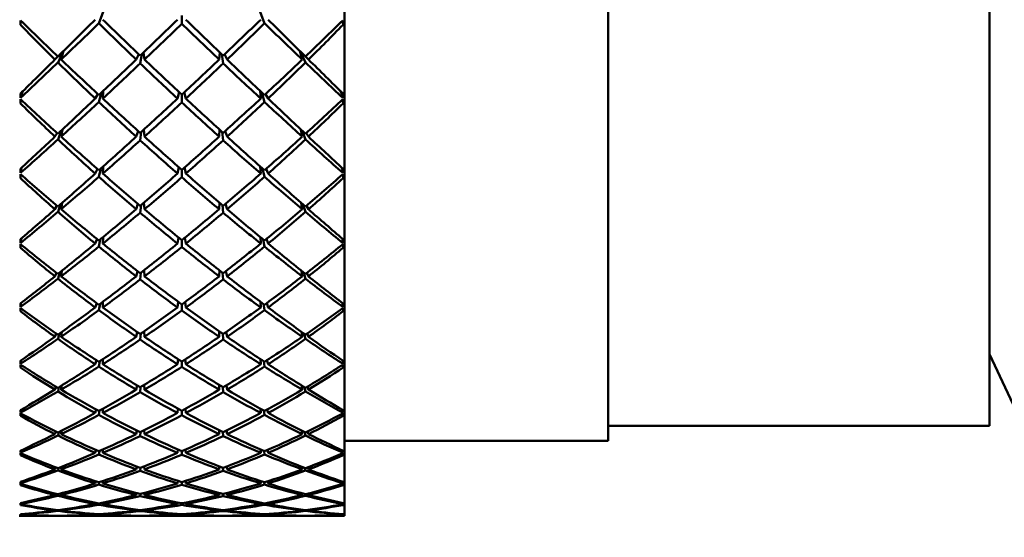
# Model space of a CAD drawing. Header units: inches. Extents: x 0.1 to 33.9, y 0.6 to 21.4.
# Tile 248 of 256: x 19.113 to 19.771, y 14.011 to 14.356. Entities that reach past the tile are written whole.
import ezdxf

# ---------------------------------------------------------------- set-up
doc = ezdxf.new("R2010")
doc.units = ezdxf.units.IN
doc.header["$MEASUREMENT"] = 0
doc.layers.add('Dimension (ANSI)', color=7, linetype='Continuous', lineweight=25)
doc.layers.add('Visible (ANSI)', color=7, linetype='Continuous', lineweight=50)
doc.styles.add('Note Text (ANSI)', font='tahoma.ttf')
doc.dimstyles.new('Default (ANSI)', dxfattribs={"dimtxt": 0.12, "dimasz": 0.098425, "dimexe": 0.125, "dimexo": 0.0625, "dimgap": 0.031496, "dimtad": 0, "dimtih": 1, "dimtoh": 1, "dimrnd": 1e-08, "dimzin": 4, "dimdsep": 46, "dimtxsty": 'Note Text (ANSI)', "dimcen": 0.09, "dimdle": 0.393701, "dimclrd": 256, "dimclre": 256, "dimclrt": 256, "dimadec": 0, "dimazin": 1, "dimtfac": 1, "dimtofl": 0, "dimtmove": 0, "dimatfit": 3, "dimfxl": 1, "dimtolj": 1, "dimtzin": 4, "dimlwd": -1, "dimlwe": -1, "dimarcsym": 0})

# ---------------------------------------------------------------- blocks, each defined once
blk = doc.blocks.new('*D10')
at = {"layer": 'Defpoints', "color": 0, "transparency": 16777216}
for p in [(18.64385, 14.07502), (21.91322, 13.53867), (18.64385, 5.2166)]:
    blk.add_point(p, dxfattribs=at)
at = {"layer": 'Dimension (ANSI)', "transparency": 16777216}
for p, q in [((18.64385, 14.01252), (18.64385, 5.0916)), ((18.74227, 5.2166), (20.24876, 5.2166)), ((21.81479, 5.2166), (20.61824, 5.2166))]:
    blk.add_line(p, q, dxfattribs=at)
for points in [[(18.74227, 5.233), (18.74227, 5.2002), (18.64385, 5.2166)], [(21.81479, 5.233), (21.81479, 5.2002), (21.91322, 5.2166)]]:
    blk.add_solid(points, dxfattribs=at)
at = {"layer": 'Dimension (ANSI)', "transparency": 16777216, "insert": (20.28025, 5.2791), "char_height": 0.12, "attachment_point": 1, "style": 'Note Text (ANSI)'}
blk.add_mtext('\\A1;3.27', dxfattribs=at)

msp = doc.modelspace()

# ---------------------------------------------------------------- linework, layer by layer
at = {"layer": 'Visible (ANSI)'}
for p, q in [((19.32986, 14.02502), (19.32986, 14.90691)), ((19.50603, 14.85691), (19.50603, 14.07502)), ((19.76095, 14.84691), (19.76095, 14.08502)), ((19.16865, 14.3615), (19.16585, 14.35388)), ((19.27644, 14.35388), (19.27365, 14.3615)), ((19.11371, 14.35556), (19.11335, 14.35291)), ((19.22115, 14.35905), (19.22115, 14.35357)), ((19.32859, 14.35556), (19.32895, 14.35291)), ((19.14197, 14.33513), (19.13849, 14.32772)), ((19.14058, 14.32971), (19.14225, 14.33541)), ((19.30005, 14.33541), (19.30172, 14.32971)), ((19.30381, 14.32772), (19.30033, 14.33513)), ((19.13647, 14.32971), (19.13839, 14.33179)), ((19.19072, 14.32971), (19.19254, 14.33318)), ((19.19441, 14.33325), (19.19345, 14.3271)), ((19.1962, 14.32971), (19.19565, 14.33444)), ((19.24664, 14.33444), (19.24609, 14.32971)), ((19.24885, 14.3271), (19.24788, 14.33325)), ((19.24976, 14.33318), (19.25158, 14.32971)), ((19.30391, 14.33179), (19.30583, 14.32971)), ((19.11377, 14.30562), (19.11497, 14.30851)), ((19.11476, 14.3083), (19.11414, 14.30716)), ((19.16837, 14.30364), (19.16874, 14.30872)), ((19.27355, 14.30872), (19.27393, 14.30364)), ((19.32733, 14.30851), (19.32853, 14.30562)), ((19.32816, 14.30716), (19.32754, 14.3083)), ((19.11364, 14.30299), (19.11335, 14.30039)), ((19.11377, 14.30562), (19.1134, 14.30406)), ((19.11415, 14.3077), (19.11377, 14.30562)), ((19.11419, 14.30774), (19.11401, 14.3062)), ((19.1143, 14.30785), (19.11414, 14.30716)), ((19.11414, 14.30716), (19.1142, 14.30774)), ((19.1634, 14.30364), (19.16519, 14.30659)), ((19.16759, 14.30762), (19.16585, 14.30132)), ((19.21945, 14.30786), (19.21832, 14.30364)), ((19.22115, 14.30627), (19.22115, 14.30102)), ((19.22285, 14.30786), (19.22398, 14.30364)), ((19.27644, 14.30132), (19.27471, 14.30762)), ((19.27711, 14.30659), (19.2789, 14.30364)), ((19.32799, 14.30785), (19.32816, 14.30716)), ((19.3281, 14.30774), (19.32816, 14.30716)), ((19.32811, 14.30774), (19.32829, 14.3062)), ((19.32853, 14.30562), (19.32814, 14.3077)), ((19.32853, 14.30562), (19.3289, 14.30406)), ((19.32865, 14.30299), (19.32895, 14.30039)), ((19.14061, 14.28211), (19.13849, 14.27633)), ((19.14058, 14.27822), (19.1416, 14.28305)), ((19.19072, 14.27822), (19.19212, 14.28191)), ((19.1962, 14.27822), (19.19581, 14.28287)), ((19.24649, 14.28287), (19.24609, 14.27822)), ((19.25018, 14.28191), (19.25158, 14.27822)), ((19.30069, 14.28305), (19.30172, 14.27822)), ((19.30381, 14.27633), (19.30169, 14.28211)), ((19.13647, 14.27822), (19.13802, 14.28054)), ((19.19413, 14.28134), (19.19345, 14.27574)), ((19.24885, 14.27574), (19.24816, 14.28134)), ((19.30428, 14.28054), (19.30583, 14.27822)), ((19.11377, 14.25613), (19.1134, 14.25394)), ((19.11377, 14.25613), (19.11417, 14.25738)), ((19.11391, 14.25715), (19.11377, 14.25613)), ((19.11402, 14.25724), (19.11397, 14.25675)), ((19.1634, 14.25354), (19.16483, 14.25663)), ((19.16707, 14.25683), (19.16585, 14.25135)), ((19.16837, 14.25354), (19.16863, 14.25823)), ((19.21918, 14.25775), (19.21832, 14.25354)), ((19.22115, 14.25602), (19.22115, 14.25106)), ((19.22311, 14.25775), (19.22398, 14.25354)), ((19.27366, 14.25823), (19.27393, 14.25354)), ((19.27644, 14.25135), (19.27522, 14.25683)), ((19.27746, 14.25663), (19.2789, 14.25354)), ((19.32813, 14.25738), (19.32853, 14.25613)), ((19.32828, 14.25724), (19.32833, 14.25675)), ((19.32853, 14.25613), (19.32838, 14.25715)), ((19.32853, 14.25613), (19.3289, 14.25394)), ((19.11359, 14.25297), (19.11335, 14.25047)), ((19.3287, 14.25297), (19.32895, 14.25047)), ((19.13647, 14.2297), (19.13774, 14.23209)), ((19.13996, 14.23276), (19.13849, 14.22793)), ((19.14058, 14.2297), (19.14129, 14.23393)), ((19.19072, 14.2297), (19.19183, 14.23338)), ((19.19397, 14.23246), (19.19345, 14.22738)), ((19.1962, 14.2297), (19.19591, 14.23412)), ((19.24639, 14.23412), (19.24609, 14.2297)), ((19.24885, 14.22738), (19.24833, 14.23246)), ((19.25047, 14.23338), (19.25158, 14.2297)), ((19.301, 14.23393), (19.30172, 14.2297)), ((19.30381, 14.22793), (19.30234, 14.23276)), ((19.30456, 14.23209), (19.30583, 14.2297)), ((19.11377, 14.20995), (19.1134, 14.20715)), ((19.11377, 14.20995), (19.11379, 14.21001)), ((19.11378, 14.21), (19.11377, 14.20995)), ((19.1634, 14.20678), (19.16457, 14.20986)), ((19.16676, 14.20957), (19.16585, 14.20476)), ((19.16837, 14.20678), (19.16857, 14.21106)), ((19.219, 14.21082), (19.21832, 14.20678)), ((19.2233, 14.21082), (19.22398, 14.20678)), ((19.27373, 14.21106), (19.27393, 14.20678)), ((19.27644, 14.20476), (19.27553, 14.20957)), ((19.27773, 14.20986), (19.2789, 14.20678)), ((19.32851, 14.21001), (19.32853, 14.20995)), ((19.32853, 14.20995), (19.32852, 14.21)), ((19.32853, 14.20995), (19.3289, 14.20715)), ((19.11355, 14.20629), (19.11335, 14.20396)), ((19.22115, 14.20908), (19.22115, 14.2045)), ((19.32874, 14.20629), (19.32895, 14.20396)), ((19.13647, 14.1849), (19.13752, 14.18726)), ((19.13957, 14.18738), (19.13849, 14.18329)), ((19.14058, 14.1849), (19.14111, 14.18862)), ((19.19072, 14.1849), (19.19161, 14.18843)), ((19.19385, 14.18733), (19.19345, 14.18279)), ((19.1962, 14.1849), (19.19597, 14.18899)), ((19.24632, 14.18899), (19.24609, 14.1849)), ((19.24885, 14.18279), (19.24845, 14.18733)), ((19.25068, 14.18843), (19.25158, 14.1849)), ((19.30119, 14.18862), (19.30172, 14.1849)), ((19.30381, 14.18329), (19.30273, 14.18738)), ((19.30478, 14.18726), (19.30583, 14.1849)), ((19.11352, 14.1637), (19.11335, 14.16157)), ((19.11368, 14.16694), (19.1134, 14.16445)), ((19.1634, 14.16412), (19.16435, 14.16704)), ((19.16655, 14.16647), (19.16585, 14.1623)), ((19.16837, 14.16412), (19.16852, 14.16794)), ((19.21886, 14.16786), (19.21832, 14.16412)), ((19.22115, 14.16618), (19.22115, 14.16206)), ((19.22344, 14.16786), (19.22398, 14.16412)), ((19.27378, 14.16794), (19.27393, 14.16412)), ((19.27644, 14.1623), (19.27575, 14.16647)), ((19.27794, 14.16704), (19.2789, 14.16412)), ((19.32862, 14.16694), (19.3289, 14.16445)), ((19.32878, 14.1637), (19.32895, 14.16157)), ((19.13647, 14.14453), (19.13734, 14.14676)), ((19.13931, 14.14655), (19.13849, 14.1431)), ((19.14058, 14.14453), (19.14098, 14.14775)), ((19.19072, 14.14453), (19.19144, 14.14779)), ((19.19376, 14.14664), (19.19345, 14.14266)), ((19.1962, 14.14453), (19.19602, 14.14821)), ((19.24627, 14.14821), (19.24609, 14.14453)), ((19.24885, 14.14266), (19.24854, 14.14664)), ((19.25086, 14.14779), (19.25158, 14.14453)), ((19.30132, 14.14775), (19.30172, 14.14453)), ((19.30381, 14.1431), (19.30299, 14.14655)), ((19.30496, 14.14676), (19.30583, 14.14453)), ((19.76095, 14.13295), (19.80292, 14.04295)), ((19.11349, 14.12586), (19.11335, 14.12399)), ((19.1136, 14.12863), (19.1134, 14.1265)), ((19.1634, 14.12621), (19.16418, 14.12889)), ((19.16639, 14.12816), (19.16585, 14.12462)), ((19.16837, 14.12621), (19.16849, 14.12954)), ((19.21875, 14.12956), (19.21832, 14.12621)), ((19.22115, 14.12802), (19.22115, 14.12442)), ((19.22355, 14.12956), (19.22398, 14.12621)), ((19.27381, 14.12954), (19.27393, 14.12621)), ((19.27644, 14.12462), (19.27591, 14.12816)), ((19.27812, 14.12889), (19.2789, 14.12621)), ((19.32869, 14.12863), (19.3289, 14.1265)), ((19.32881, 14.12586), (19.32895, 14.12399)), ((19.13647, 14.10923), (19.13718, 14.11124)), ((19.14058, 14.10923), (19.14088, 14.11194)), ((19.19072, 14.10923), (19.1913, 14.11213)), ((19.19369, 14.111), (19.19345, 14.10763)), ((19.1962, 14.10923), (19.19606, 14.11242)), ((19.24624, 14.11242), (19.24609, 14.10923)), ((19.24885, 14.10763), (19.24861, 14.111)), ((19.251, 14.11213), (19.25158, 14.10923)), ((19.30142, 14.11194), (19.30172, 14.10923)), ((19.30512, 14.11124), (19.30583, 14.10923)), ((19.13911, 14.11085), (19.13849, 14.10801)), ((19.30381, 14.10801), (19.30319, 14.11085)), ((19.11346, 14.09339), (19.11335, 14.0918)), ((19.11355, 14.09567), (19.1134, 14.09391)), ((19.1634, 14.09366), (19.16402, 14.096)), ((19.16626, 14.09524), (19.16585, 14.09233)), ((19.16837, 14.09366), (19.16846, 14.09645)), ((19.21866, 14.09654), (19.21832, 14.09366)), ((19.22115, 14.09519), (19.22115, 14.09216)), ((19.22364, 14.09654), (19.22398, 14.09366)), ((19.27384, 14.09645), (19.27393, 14.09366)), ((19.27644, 14.09233), (19.27603, 14.09524)), ((19.27828, 14.096), (19.2789, 14.09366)), ((19.32875, 14.09567), (19.3289, 14.09391)), ((19.32883, 14.09339), (19.32895, 14.0918)), ((19.76095, 14.08502), (19.50603, 14.08502)), ((19.13647, 14.07956), (19.13703, 14.08129)), ((19.13895, 14.08081), (19.13849, 14.07856)), ((19.14058, 14.07956), (19.1408, 14.08175)), ((19.19072, 14.07956), (19.19117, 14.082)), ((19.19363, 14.08099), (19.19345, 14.07825)), ((19.1962, 14.07956), (19.1961, 14.0822)), ((19.2462, 14.0822), (19.24609, 14.07956)), ((19.24885, 14.07825), (19.24866, 14.08099)), ((19.25113, 14.082), (19.25158, 14.07956)), ((19.30149, 14.08175), (19.30172, 14.07956)), ((19.30381, 14.07856), (19.30335, 14.08081)), ((19.30527, 14.08129), (19.30583, 14.07956)), ((19.50603, 14.07502), (19.32986, 14.07502)), ((19.11344, 14.06678), (19.11335, 14.06551)), ((19.11351, 14.06857), (19.1134, 14.06718)), ((19.1634, 14.06699), (19.16387, 14.06891)), ((19.16616, 14.06819), (19.16585, 14.06593)), ((19.16837, 14.06699), (19.16843, 14.0692)), ((19.21857, 14.06931), (19.21832, 14.06699)), ((19.22115, 14.0682), (19.22115, 14.06579)), ((19.22372, 14.06931), (19.22398, 14.06699)), ((19.27386, 14.0692), (19.27393, 14.06699)), ((19.27644, 14.06593), (19.27614, 14.06819)), ((19.27842, 14.06891), (19.2789, 14.06699)), ((19.32879, 14.06857), (19.3289, 14.06718)), ((19.32886, 14.06678), (19.32895, 14.06551)), ((19.13647, 14.05598), (19.13689, 14.05736)), ((19.13881, 14.05689), (19.13849, 14.05522)), ((19.14058, 14.05598), (19.14074, 14.05764)), ((19.19072, 14.05598), (19.19105, 14.0579)), ((19.19358, 14.05706), (19.19345, 14.05498)), ((19.1962, 14.05598), (19.19613, 14.05802)), ((19.24617, 14.05802), (19.24609, 14.05598)), ((19.24885, 14.05498), (19.24872, 14.05706)), ((19.25125, 14.0579), (19.25158, 14.05598)), ((19.30156, 14.05764), (19.30172, 14.05598)), ((19.30381, 14.05522), (19.30348, 14.05689)), ((19.30541, 14.05736), (19.30583, 14.05598)), ((19.11341, 14.04646), (19.11335, 14.04553)), ((19.11347, 14.04774), (19.1134, 14.04674)), ((19.1634, 14.0466), (19.16374, 14.04805)), ((19.16606, 14.04745), (19.16585, 14.04583)), ((19.16837, 14.0466), (19.16841, 14.04821)), ((19.2185, 14.04833), (19.21832, 14.0466)), ((19.22115, 14.04748), (19.22115, 14.04574)), ((19.2238, 14.04833), (19.22398, 14.0466)), ((19.27388, 14.04821), (19.27393, 14.0466)), ((19.27644, 14.04583), (19.27624, 14.04745)), ((19.27856, 14.04805), (19.2789, 14.0466)), ((19.32882, 14.04774), (19.3289, 14.04674)), ((19.32889, 14.04646), (19.32895, 14.04553)), ((19.13647, 14.03887), (19.13675, 14.03984)), ((19.13869, 14.03945), (19.13849, 14.03836)), ((19.14058, 14.03887), (19.14068, 14.03998)), ((19.19072, 14.03887), (19.19094, 14.04021)), ((19.19353, 14.03959), (19.19345, 14.0382)), ((19.1962, 14.03887), (19.19615, 14.04027)), ((19.24615, 14.04027), (19.24609, 14.03887)), ((19.24885, 14.0382), (19.24876, 14.03959)), ((19.25136, 14.04021), (19.25158, 14.03887)), ((19.30161, 14.03998), (19.30172, 14.03887)), ((19.30381, 14.03836), (19.3036, 14.03945)), ((19.30555, 14.03984), (19.30583, 14.03887)), ((19.11344, 14.03352), (19.1134, 14.03292)), ((19.1634, 14.03283), (19.16361, 14.03374)), ((19.16598, 14.03333), (19.16585, 14.03237)), ((19.16837, 14.03283), (19.1684, 14.03381)), ((19.21843, 14.0339), (19.21832, 14.03283)), ((19.22115, 14.03337), (19.22115, 14.03231)), ((19.22387, 14.0339), (19.22398, 14.03283)), ((19.2739, 14.03381), (19.27393, 14.03283)), ((19.27644, 14.03237), (19.27632, 14.03333)), ((19.27869, 14.03374), (19.2789, 14.03283)), ((19.32886, 14.03352), (19.3289, 14.03292)), ((19.11341, 14.02613), (19.1134, 14.02592)), ((19.13647, 14.0285), (19.13662, 14.02901)), ((19.13859, 14.02878), (19.13849, 14.02824)), ((19.14058, 14.0285), (19.14063, 14.02906)), ((19.1634, 14.02589), (19.16347, 14.02622)), ((19.16589, 14.02606), (19.16585, 14.02574)), ((19.16837, 14.02589), (19.16838, 14.02624)), ((19.19072, 14.0285), (19.19083, 14.0292)), ((19.19349, 14.02886), (19.19345, 14.02816)), ((19.1962, 14.0285), (19.19618, 14.02922)), ((19.21836, 14.02628), (19.21832, 14.02589)), ((19.22115, 14.02608), (19.22115, 14.02572)), ((19.22394, 14.02628), (19.22398, 14.02589)), ((19.24612, 14.02922), (19.24609, 14.0285)), ((19.24885, 14.02816), (19.24881, 14.02886)), ((19.25146, 14.0292), (19.25158, 14.0285)), ((19.27392, 14.02624), (19.27393, 14.02589)), ((19.27644, 14.02574), (19.2764, 14.02606)), ((19.27882, 14.02622), (19.2789, 14.02589)), ((19.30167, 14.02906), (19.30172, 14.0285)), ((19.30381, 14.02824), (19.30371, 14.02878)), ((19.30568, 14.02901), (19.30583, 14.0285)), ((19.32888, 14.02613), (19.3289, 14.02592)), ((19.11244, 14.02502), (19.13647, 14.02502)), ((19.13647, 14.02502), (19.13647, 14.02504)), ((19.14058, 14.02502), (19.14058, 14.02504)), ((19.14058, 14.02502), (19.19072, 14.02502)), ((19.19072, 14.02502), (19.19072, 14.02505)), ((19.1962, 14.02502), (19.1962, 14.02505)), ((19.1962, 14.02502), (19.24609, 14.02502)), ((19.24609, 14.02505), (19.24609, 14.02502)), ((19.25157, 14.02505), (19.25158, 14.02502)), ((19.25158, 14.02502), (19.30172, 14.02502)), ((19.30172, 14.02504), (19.30172, 14.02502)), ((19.30582, 14.02504), (19.30583, 14.02502)), ((19.30583, 14.02502), (19.32986, 14.02502))]:
    msp.add_line(p, q, dxfattribs=at)
for centre, major_axis, ratio, start_param, end_param in [((19.14327, 14.46597), (-0.01491, -0.44094), 0.061208, 4.966814, 4.973739), ((19.18037, 14.46597), (0.43417, -0.43188), 0.204834, 4.761662, 4.81872), ((19.26193, 14.46597), (0.44306, 0.4409), 0.013547, 4.416588, 4.474674), ((19.18037, 14.46597), (0.43885, -0.43664), 0.140115, 4.823811, 4.880413), ((19.26193, 14.46597), (0.44182, 0.43965), 0.076526, 4.481212, 4.537814), ((19.18037, 14.46597), (0.44182, -0.43965), 0.076526, 4.886964, 4.943566), ((19.26193, 14.46597), (0.43885, 0.43664), 0.140115, 4.544365, 4.600967), ((19.18037, 14.46597), (0.44306, -0.4409), 0.013547, 4.950104, 5.00819), ((19.26193, 14.46597), (0.43417, 0.43188), 0.204834, 4.606058, 4.663116), ((19.29903, 14.46597), (0.01491, -0.44094), 0.061208, 1.309447, 1.316371), ((19.26193, 14.46597), (0.42344, -0.42095), 0.310003, 4.669387, 4.724266), ((19.18037, 14.46597), (0.44034, 0.43815), 0.112588, 4.510902, 4.568056), ((19.26193, 14.46597), (0.43076, -0.42841), 0.242363, 4.73036, 4.787514), ((19.18037, 14.46597), (0.4364, 0.43415), 0.176754, 4.574067, 4.630486), ((19.26193, 14.46597), (0.4364, -0.43415), 0.176754, 4.794292, 4.850711), ((19.18037, 14.46597), (0.43076, 0.42841), 0.242363, 4.637264, 4.694418), ((19.26193, 14.46597), (0.44034, -0.43815), 0.112588, 4.856722, 4.913876), ((19.18037, 14.46597), (0.42344, 0.42095), 0.310003, 4.700511, 4.755391), ((19.26193, 14.46597), (0.44306, 0.4409), 0.013547, 4.356963, 4.411842), ((19.18037, 14.46597), (0.43417, -0.43188), 0.204834, 4.823466, 4.88062), ((19.26193, 14.46597), (0.44182, 0.43965), 0.076526, 4.417829, 4.474983), ((19.18037, 14.46597), (0.43885, -0.43664), 0.140115, 4.886643, 4.943062), ((19.26193, 14.46597), (0.43885, 0.43664), 0.140115, 4.481716, 4.538135), ((19.18037, 14.46597), (0.44182, -0.43965), 0.076526, 4.949795, 5.006949), ((19.26193, 14.46597), (0.43417, 0.43188), 0.204834, 4.544158, 4.601312), ((19.18037, 14.46597), (0.44306, -0.4409), 0.013547, 5.012936, 5.067815), ((19.18037, 14.46597), (0.44034, 0.43815), 0.112588, 4.449098, 4.506156), ((19.26193, 14.46597), (0.42344, -0.42095), 0.310003, 4.729012, 4.787098), ((19.18037, 14.46597), (0.4364, 0.43415), 0.176754, 4.511235, 4.567837), ((19.26193, 14.46597), (0.43076, -0.42841), 0.242363, 4.793744, 4.850346), ((19.18037, 14.46597), (0.43076, 0.42841), 0.242363, 4.574432, 4.631034), ((19.26193, 14.46597), (0.4364, -0.43415), 0.176754, 4.856941, 4.913543), ((19.18037, 14.46597), (0.42344, 0.42095), 0.310003, 4.63768, 4.695766), ((19.26193, 14.46597), (0.44034, -0.43815), 0.112588, 4.918622, 4.97568), ((19.14327, 14.46597), (-0.00388, -0.44094), 0.06937, 5.082038, 5.088963), ((19.14327, 14.46597), (-0.01818, -0.44094), 0.056476, 5.092737, 5.099661), ((19.18037, 14.46597), (0.42781, -0.4254), 0.271243, 4.82411, 4.881168), ((19.26193, 14.46597), (0.44182, 0.43965), 0.076526, 4.354065, 4.412151), ((19.18037, 14.46597), (0.43417, -0.43188), 0.204834, 4.886298, 4.9429), ((19.26193, 14.46597), (0.43885, 0.43664), 0.140115, 4.418701, 4.475303), ((19.18037, 14.46597), (0.43885, -0.43664), 0.140115, 4.949475, 5.006077), ((19.26193, 14.46597), (0.43417, 0.43188), 0.204834, 4.481878, 4.53848), ((19.18037, 14.46597), (0.44182, -0.43965), 0.076526, 5.012627, 5.070713), ((19.26193, 14.46597), (0.42781, 0.4254), 0.271243, 4.54361, 4.600668), ((19.29903, 14.46597), (0.00388, -0.44094), 0.06937, 1.194222, 1.201147), ((19.29903, 14.46597), (0.01818, -0.44094), 0.056476, 1.183524, 1.190448), ((19.26193, 14.46597), (0.41449, -0.4118), 0.380335, 4.731724, 4.786603), ((19.18037, 14.46597), (0.4364, 0.43415), 0.176754, 4.448403, 4.505557), ((19.26193, 14.46597), (0.42344, -0.42095), 0.310003, 4.792776, 4.84993), ((19.18037, 14.46597), (0.43076, 0.42841), 0.242363, 4.5116, 4.568019), ((19.26193, 14.46597), (0.43076, -0.42841), 0.242363, 4.856759, 4.913178), ((19.18037, 14.46597), (0.42344, 0.42095), 0.310003, 4.574848, 4.632002), ((19.26193, 14.46597), (0.4364, -0.43415), 0.176754, 4.919221, 4.976375), ((19.18037, 14.46597), (0.41449, 0.4118), 0.380335, 4.638174, 4.693054), ((19.26193, 14.46597), (0.44182, 0.43965), 0.076526, 4.29444, 4.349319), ((19.18037, 14.46597), (0.4364, 0.43415), 0.176754, 4.386599, 4.443657), ((19.26193, 14.46597), (0.41449, -0.4118), 0.380335, 4.791349, 4.849435), ((19.18037, 14.46597), (0.42781, -0.4254), 0.271243, 4.885913, 4.943067), ((19.26193, 14.46597), (0.43885, 0.43664), 0.140115, 4.355318, 4.412472), ((19.18037, 14.46597), (0.43076, 0.42841), 0.242363, 4.448768, 4.50537), ((19.26193, 14.46597), (0.42344, -0.42095), 0.310003, 4.85616, 4.912762), ((19.18037, 14.46597), (0.43417, -0.43188), 0.204834, 4.94913, 5.005549), ((19.26193, 14.46597), (0.43417, 0.43188), 0.204834, 4.419229, 4.475648), ((19.18037, 14.46597), (0.42344, 0.42095), 0.310003, 4.512016, 4.568618), ((19.26193, 14.46597), (0.43076, -0.42841), 0.242363, 4.919408, 4.97601), ((19.18037, 14.46597), (0.43885, -0.43664), 0.140115, 5.012306, 5.06946), ((19.26193, 14.46597), (0.42781, 0.4254), 0.271243, 4.481711, 4.538864), ((19.18037, 14.46597), (0.41449, 0.4118), 0.380335, 4.575343, 4.633429), ((19.26193, 14.46597), (0.4364, -0.43415), 0.176754, 4.981121, 5.038179), ((19.18037, 14.46597), (0.44182, -0.43965), 0.076526, 5.075459, 5.130338), ((19.14327, 14.46597), (-0.0077, -0.44094), 0.067709, 5.208274, 5.215199), ((19.29903, 14.46597), (0.0077, -0.44094), 0.067709, 1.067987, 1.074911), ((19.14327, 14.46597), (-0.02116, -0.44094), 0.050858, 5.218513, 5.225437), ((19.26193, 14.46597), (0.40395, -0.40098), 0.454114, 4.793936, 4.848815), ((19.18037, 14.46597), (0.41978, -0.41721), 0.339958, 4.886496, 4.943554), ((19.26193, 14.46597), (0.43885, 0.43664), 0.140115, 4.291554, 4.34964), ((19.18037, 14.46597), (0.43076, 0.42841), 0.242363, 4.385936, 4.44309), ((19.26193, 14.46597), (0.41449, -0.4118), 0.380335, 4.855113, 4.912267), ((19.18037, 14.46597), (0.42781, -0.4254), 0.271243, 4.948745, 5.005347), ((19.26193, 14.46597), (0.43417, 0.43188), 0.204834, 4.356214, 4.412816), ((19.18037, 14.46597), (0.42344, 0.42095), 0.310003, 4.449184, 4.505603), ((19.26193, 14.46597), (0.42344, -0.42095), 0.310003, 4.919175, 4.975594), ((19.18037, 14.46597), (0.43417, -0.43188), 0.204834, 5.011961, 5.068564), ((19.26193, 14.46597), (0.42781, 0.4254), 0.271243, 4.419431, 4.476033), ((19.18037, 14.46597), (0.41449, 0.4118), 0.380335, 4.512511, 4.569665), ((19.26193, 14.46597), (0.43076, -0.42841), 0.242363, 4.981688, 5.038842), ((19.18037, 14.46597), (0.43885, -0.43664), 0.140115, 5.075138, 5.133224), ((19.26193, 14.46597), (0.41978, 0.41721), 0.339958, 4.481224, 4.538282), ((19.18037, 14.46597), (-0.40395, -0.40098), 0.454114, 1.43437, 1.489249), ((19.29903, 14.46597), (0.02116, -0.44094), 0.050858, 1.057748, 1.064673), ((19.26193, 14.46597), (0.43885, 0.43664), 0.140115, 4.231929, 4.286808), ((19.18037, 14.46597), (0.41978, -0.41721), 0.339958, 4.9483, 5.005454), ((19.26193, 14.46597), (0.43417, 0.43188), 0.204834, 4.292831, 4.349985), ((19.18037, 14.46597), (0.42781, -0.4254), 0.271243, 5.011577, 5.067997), ((19.26193, 14.46597), (0.42781, 0.4254), 0.271243, 4.356781, 4.413201), ((19.18037, 14.46597), (0.43417, -0.43188), 0.204834, 5.074793, 5.131947), ((19.26193, 14.46597), (0.41978, 0.41721), 0.339958, 4.419324, 4.476478), ((19.18037, 14.46597), (0.43885, -0.43664), 0.140115, 5.13797, 5.192849), ((19.18037, 14.46597), (0.43076, 0.42841), 0.242363, 4.324132, 4.38119), ((19.26193, 14.46597), (0.40395, -0.40098), 0.454114, 4.853561, 4.911647), ((19.18037, 14.46597), (0.42344, 0.42095), 0.310003, 4.386352, 4.442954), ((19.26193, 14.46597), (0.41449, -0.4118), 0.380335, 4.918497, 4.975099), ((19.18037, 14.46597), (0.41449, 0.4118), 0.380335, 4.449679, 4.506281), ((19.26193, 14.46597), (0.42344, -0.42095), 0.310003, 4.981824, 5.038426), ((19.18037, 14.46597), (-0.40395, -0.40098), 0.454114, 1.371538, 1.429624), ((19.26193, 14.46597), (0.43076, -0.42841), 0.242363, 5.043587, 5.100645), ((19.14327, 14.46597), (-0.0114, -0.44094), 0.064973, 5.334434, 5.341359), ((19.29903, 14.46597), (0.0114, -0.44094), 0.064973, 0.941826, 0.948751), ((19.14327, 14.46597), (-0.0238, -0.44094), 0.044444, 5.344135, 5.35106), ((19.26193, 14.46597), (0.39189, -0.38849), 0.532232, 4.855938, 4.910817), ((19.18037, 14.46597), (0.41014, -0.40734), 0.411677, 4.948786, 5.005844), ((19.26193, 14.46597), (0.43417, 0.43188), 0.204834, 4.229067, 4.287153), ((19.18037, 14.46597), (0.42344, 0.42095), 0.310003, 4.32352, 4.380674), ((19.26193, 14.46597), (0.40395, -0.40098), 0.454114, 4.917325, 4.974479), ((19.18037, 14.46597), (0.41978, -0.41721), 0.339958, 5.011131, 5.067734), ((19.26193, 14.46597), (0.42781, 0.4254), 0.271243, 4.293767, 4.350369), ((19.18037, 14.46597), (0.41449, 0.4118), 0.380335, 4.386847, 4.443266), ((19.26193, 14.46597), (0.41449, -0.4118), 0.380335, 4.981512, 5.037931), ((19.18037, 14.46597), (0.42781, -0.4254), 0.271243, 5.074409, 5.131011), ((19.26193, 14.46597), (0.41978, 0.41721), 0.339958, 4.357044, 4.413647), ((19.18037, 14.46597), (-0.40395, -0.40098), 0.454114, 1.308706, 1.36586), ((19.26193, 14.46597), (0.42344, -0.42095), 0.310003, 5.044104, 5.101258), ((19.18037, 14.46597), (0.43417, -0.43188), 0.204834, 5.137625, 5.195711), ((19.26193, 14.46597), (0.41014, 0.40734), 0.411677, 4.418934, 4.475992), ((19.18037, 14.46597), (-0.39189, -0.38849), 0.532232, 1.372368, 1.427247), ((19.29903, 14.46597), (0.0238, -0.44094), 0.044444, 0.932126, 0.93905), ((19.26193, 14.46597), (0.43417, 0.43188), 0.204834, 4.169442, 4.224321), ((19.18037, 14.46597), (0.42344, 0.42095), 0.310003, 4.261717, 4.318775), ((19.26193, 14.46597), (0.39189, -0.38849), 0.532232, 4.915563, 4.973649), ((19.18037, 14.46597), (0.41014, -0.40734), 0.411677, 5.01059, 5.067744), ((19.26193, 14.46597), (0.42781, 0.4254), 0.271243, 4.230383, 4.287537), ((19.18037, 14.46597), (0.41978, -0.41721), 0.339958, 5.073963, 5.130383), ((19.26193, 14.46597), (0.41978, 0.41721), 0.339958, 4.294395, 4.350815), ((19.18037, 14.46597), (0.42781, -0.4254), 0.271243, 5.137241, 5.194395), ((19.26193, 14.46597), (0.41014, 0.40734), 0.411677, 4.357034, 4.414188), ((19.18037, 14.46597), (-0.39189, -0.38849), 0.532232, 1.309536, 1.367622), ((19.26193, 14.46597), (0.42344, -0.42095), 0.310003, 5.106003, 5.163061), ((19.18037, 14.46597), (0.43417, -0.43188), 0.204834, 5.200457, 5.255336), ((19.18037, 14.46597), (0.41449, 0.4118), 0.380335, 4.324015, 4.380617), ((19.26193, 14.46597), (0.40395, -0.40098), 0.454114, 4.980709, 5.037311), ((19.18037, 14.46597), (-0.40395, -0.40098), 0.454114, 1.245875, 1.302477), ((19.26193, 14.46597), (0.41449, -0.4118), 0.380335, 5.044161, 5.100763), ((19.14327, 14.46597), (-0.01491, -0.44094), 0.061208, 5.460488, 5.467413), ((19.14327, 14.46597), (-0.02607, -0.44094), 0.037338, 5.469607, 5.476531), ((19.18037, 14.46597), (-0.39893, 0.3958), 0.487208, 1.869329, 1.926387), ((19.26193, 14.46597), (0.42781, 0.4254), 0.271243, 4.166619, 4.224705), ((19.18037, 14.46597), (0.41014, -0.40734), 0.411677, 5.073422, 5.130024), ((19.26193, 14.46597), (0.41978, 0.41721), 0.339958, 4.231381, 4.287983), ((19.18037, 14.46597), (0.41978, -0.41721), 0.339958, 5.136795, 5.193397), ((19.26193, 14.46597), (0.41014, 0.40734), 0.411677, 4.294754, 4.351356), ((19.18037, 14.46597), (0.42781, -0.4254), 0.271243, 5.200073, 5.258159), ((19.26193, 14.46597), (0.39893, 0.3958), 0.487208, 4.356799, 4.413857), ((19.29903, 14.46597), (0.01491, -0.44094), 0.061208, 0.815772, 0.822697), ((19.29903, 14.46597), (0.02607, -0.44094), 0.037338, 0.806654, 0.813578), ((19.26193, 14.46597), (0.37842, -0.37435), 0.615762, 4.917557, 4.972436), ((19.18037, 14.46597), (0.41449, 0.4118), 0.380335, 4.261183, 4.318337), ((19.26193, 14.46597), (0.39189, -0.38849), 0.532232, 4.979327, 5.036481), ((19.18037, 14.46597), (-0.40395, -0.40098), 0.454114, 1.183043, 1.239462), ((19.26193, 14.46597), (0.40395, -0.40098), 0.454114, 5.043723, 5.100143), ((19.18037, 14.46597), (-0.39189, -0.38849), 0.532232, 1.246704, 1.303858), ((19.26193, 14.46597), (0.41449, -0.4118), 0.380335, 5.106441, 5.163595), ((19.18037, 14.46597), (-0.37842, -0.37435), 0.615762, 1.310749, 1.365628), ((19.26193, 14.46597), (0.42781, 0.4254), 0.271243, 4.106994, 4.161873), ((19.18037, 14.46597), (-0.39893, 0.3958), 0.487208, 1.931132, 1.988286), ((19.26193, 14.46597), (0.41978, 0.41721), 0.339958, 4.167997, 4.225151), ((19.18037, 14.46597), (0.41014, -0.40734), 0.411677, 5.136254, 5.192673), ((19.26193, 14.46597), (0.41014, 0.40734), 0.411677, 4.232105, 4.288524), ((19.18037, 14.46597), (0.41978, -0.41721), 0.339958, 5.199627, 5.256781), ((19.26193, 14.46597), (0.39893, 0.3958), 0.487208, 4.294899, 4.352053), ((19.18037, 14.46597), (0.42781, -0.4254), 0.271243, 5.262905, 5.317784), ((19.18037, 14.46597), (0.41449, 0.4118), 0.380335, 4.19938, 4.256438), ((19.26193, 14.46597), (0.37842, -0.37435), 0.615762, 4.977182, 5.035268), ((19.18037, 14.46597), (-0.40395, -0.40098), 0.454114, 1.120211, 1.176813), ((19.26193, 14.46597), (0.39189, -0.38849), 0.532232, 5.042711, 5.099313), ((19.18037, 14.46597), (-0.39189, -0.38849), 0.532232, 1.183872, 1.240474), ((19.26193, 14.46597), (0.40395, -0.40098), 0.454114, 5.106372, 5.162975), ((19.18037, 14.46597), (-0.37842, -0.37435), 0.615762, 1.247917, 1.306003), ((19.26193, 14.46597), (0.41449, -0.4118), 0.380335, 5.16834, 5.225398), ((19.14327, 14.46597), (-0.01818, -0.44094), 0.056476, 5.586411, 5.593336), ((19.14327, 14.46597), (-0.02792, -0.44094), 0.029655, 5.594941, 5.601866), ((19.18037, 14.46597), (-0.38625, 0.3826), 0.567516, 1.931196, 1.988254), ((19.26193, 14.46597), (0.41978, 0.41721), 0.339958, 4.104233, 4.162319), ((19.18037, 14.46597), (-0.40395, -0.40098), 0.454114, 1.057379, 1.114533), ((19.26193, 14.46597), (0.37842, -0.37435), 0.615762, 5.040946, 5.0981), ((19.18037, 14.46597), (-0.39893, 0.3958), 0.487208, 1.993964, 2.050566), ((19.26193, 14.46597), (0.41014, 0.40734), 0.411677, 4.16909, 4.225693), ((19.18037, 14.46597), (-0.39189, -0.38849), 0.532232, 1.12104, 1.17746), ((19.26193, 14.46597), (0.39189, -0.38849), 0.532232, 5.105725, 5.162145), ((19.18037, 14.46597), (0.41014, -0.40734), 0.411677, 5.199085, 5.255688), ((19.26193, 14.46597), (0.39893, 0.3958), 0.487208, 4.232619, 4.289221), ((19.18037, 14.46597), (-0.37842, -0.37435), 0.615762, 1.185085, 1.242239), ((19.26193, 14.46597), (0.40395, -0.40098), 0.454114, 5.168652, 5.225806), ((19.18037, 14.46597), (0.41978, -0.41721), 0.339958, 5.262459, 5.320545), ((19.26193, 14.46597), (0.38625, 0.3826), 0.567516, 4.294932, 4.35199), ((19.29903, 14.46597), (0.01818, -0.44094), 0.056476, 0.68985, 0.696774), ((19.29903, 14.46597), (0.02792, -0.44094), 0.029655, 0.68132, 0.688244), ((19.26193, 14.46597), (0.36371, -0.35846), 0.706021, 4.978365, 5.033244), ((19.18037, 14.46597), (-0.36371, -0.35846), 0.706021, 1.249941, 1.30482), ((19.26193, 14.46597), (0.41978, 0.41721), 0.339958, 4.044608, 4.099487), ((19.18037, 14.46597), (-0.40395, -0.40098), 0.454114, 0.995575, 1.052633), ((19.26193, 14.46597), (0.36371, -0.35846), 0.706021, 5.03799, 5.096076), ((19.18037, 14.46597), (-0.38625, 0.3826), 0.567516, 1.992999, 2.050153), ((19.26193, 14.46597), (0.41014, 0.40734), 0.411677, 4.105707, 4.162861), ((19.18037, 14.46597), (-0.39189, -0.38849), 0.532232, 1.058209, 1.114811), ((19.26193, 14.46597), (0.37842, -0.37435), 0.615762, 5.10433, 5.160932), ((19.18037, 14.46597), (-0.39893, 0.3958), 0.487208, 2.056796, 2.113215), ((19.26193, 14.46597), (0.39893, 0.3958), 0.487208, 4.16997, 4.226389), ((19.18037, 14.46597), (-0.37842, -0.37435), 0.615762, 1.122253, 1.178855), ((19.26193, 14.46597), (0.39189, -0.38849), 0.532232, 5.168375, 5.224977), ((19.18037, 14.46597), (0.41014, -0.40734), 0.411677, 5.261917, 5.319071), ((19.26193, 14.46597), (0.38625, 0.3826), 0.567516, 4.233032, 4.290186), ((19.18037, 14.46597), (-0.36371, -0.35846), 0.706021, 1.187109, 1.245195), ((19.26193, 14.46597), (0.40395, -0.40098), 0.454114, 5.230552, 5.28761), ((19.18037, 14.46597), (0.41978, -0.41721), 0.339958, 5.325291, 5.38017), ((19.14327, 14.46597), (-0.02116, -0.44094), 0.050858, 5.712187, 5.719111), ((19.14327, 14.46597), (0.02934, 0.44094), 0.021513, 2.578565, 2.58549), ((19.26193, 14.46597), (0.34827, -0.34044), 0.804662, 5.036939, 5.091818), ((19.18037, 14.46597), (-0.37221, 0.36772), 0.653768, 1.992545, 2.049603), ((19.26193, 14.46597), (0.41014, 0.40734), 0.411677, 4.041943, 4.100029), ((19.18037, 14.46597), (-0.39189, -0.38849), 0.532232, 0.995377, 1.052531), ((19.26193, 14.46597), (0.36371, -0.35846), 0.706021, 5.101754, 5.158908), ((19.18037, 14.46597), (-0.38625, 0.3826), 0.567516, 2.055831, 2.112433), ((19.26193, 14.46597), (0.39893, 0.3958), 0.487208, 4.106955, 4.163557), ((19.18037, 14.46597), (-0.37842, -0.37435), 0.615762, 1.059421, 1.115841), ((19.26193, 14.46597), (0.37842, -0.37435), 0.615762, 5.167344, 5.223764), ((19.18037, 14.46597), (-0.39893, 0.3958), 0.487208, 2.119628, 2.17623), ((19.26193, 14.46597), (0.38625, 0.3826), 0.567516, 4.170752, 4.227354), ((19.18037, 14.46597), (-0.36371, -0.35846), 0.706021, 1.124277, 1.181431), ((19.26193, 14.46597), (0.39189, -0.38849), 0.532232, 5.230655, 5.287809), ((19.18037, 14.46597), (0.41014, -0.40734), 0.411677, 5.324749, 5.382835), ((19.26193, 14.46597), (0.37221, 0.36772), 0.653768, 4.233582, 4.29064), ((19.18037, 14.46597), (-0.34827, -0.34044), 0.804662, 1.191367, 1.246246), ((19.29903, 14.46597), (0.02116, -0.44094), 0.050858, 0.564074, 0.570999), ((19.29903, 14.46597), (0.02934, -0.44094), 0.021513, 0.556103, 0.563027), ((19.26193, 14.46597), (0.41014, 0.40734), 0.411677, 3.982318, 4.037197), ((19.18037, 14.46597), (-0.39189, -0.38849), 0.532232, 0.933573, 0.990631), ((19.26193, 14.46597), (0.34827, -0.34044), 0.804662, 5.096564, 5.15465), ((19.18037, 14.46597), (-0.37221, 0.36772), 0.653768, 2.054349, 2.111503), ((19.26193, 14.46597), (0.39893, 0.3958), 0.487208, 4.043572, 4.100726), ((19.18037, 14.46597), (-0.37842, -0.37435), 0.615762, 0.99659, 1.053192), ((19.26193, 14.46597), (0.36371, -0.35846), 0.706021, 5.165138, 5.22174), ((19.18037, 14.46597), (-0.38625, 0.3826), 0.567516, 2.118663, 2.175082), ((19.26193, 14.46597), (0.38625, 0.3826), 0.567516, 4.108103, 4.164522), ((19.18037, 14.46597), (-0.36371, -0.35846), 0.706021, 1.061445, 1.118047), ((19.26193, 14.46597), (0.37842, -0.37435), 0.615762, 5.229994, 5.286596), ((19.18037, 14.46597), (-0.39893, 0.3958), 0.487208, 2.18246, 2.239614), ((19.26193, 14.46597), (0.37221, 0.36772), 0.653768, 4.171683, 4.228837), ((19.18037, 14.46597), (-0.34827, -0.34044), 0.804662, 1.128535, 1.186621), ((19.26193, 14.46597), (0.39189, -0.38849), 0.532232, 5.292554, 5.349612), ((19.18037, 14.46597), (0.41014, -0.40734), 0.411677, 5.387581, 5.44246), ((19.14327, 14.46597), (-0.0238, -0.44094), 0.044444, 5.837809, 5.844734), ((19.14327, 14.46597), (0.03029, 0.44094), 0.013041, 2.703694, 2.710618), ((19.26193, 14.46597), (0.33502, -0.31736), 0.913769, 5.083922, 5.138802), ((19.18037, 14.46597), (-0.35709, 0.351), 0.747415, 2.052692, 2.10975), ((19.26193, 14.46597), (0.39893, 0.3958), 0.487208, 3.979808, 4.037894), ((19.18037, 14.46597), (-0.37842, -0.37435), 0.615762, 0.933758, 0.990912), ((19.26193, 14.46597), (0.34827, -0.34044), 0.804662, 5.160328, 5.217482), ((19.18037, 14.46597), (-0.37221, 0.36772), 0.653768, 2.117181, 2.173783), ((19.26193, 14.46597), (0.38625, 0.3826), 0.567516, 4.045088, 4.10169), ((19.18037, 14.46597), (-0.36371, -0.35846), 0.706021, 0.998613, 1.055033), ((19.26193, 14.46597), (0.36371, -0.35846), 0.706021, 5.228152, 5.284572), ((19.18037, 14.46597), (-0.38625, 0.3826), 0.567516, 2.181495, 2.238097), ((19.26193, 14.46597), (0.37221, 0.36772), 0.653768, 4.109403, 4.166005), ((19.18037, 14.46597), (-0.34827, -0.34044), 0.804662, 1.065703, 1.122857), ((19.26193, 14.46597), (0.37842, -0.37435), 0.615762, 5.292274, 5.349428), ((19.18037, 14.46597), (-0.39893, 0.3958), 0.487208, 2.245292, 2.303378), ((19.26193, 14.46597), (0.35709, 0.351), 0.747415, 4.173435, 4.230493), ((19.18037, 14.46597), (-0.33502, -0.31736), 0.913769, 1.144384, 1.199263), ((19.29903, 14.46597), (0.0238, -0.44094), 0.044444, 0.438452, 0.445376), ((19.29903, 14.46597), (0.03029, -0.44094), 0.013041, 0.430974, 0.437899), ((19.26193, 14.46597), (0.39893, 0.3958), 0.487208, 3.920183, 3.975062), ((19.18037, 14.46597), (-0.37842, -0.37435), 0.615762, 0.871954, 0.929012), ((19.26193, 14.46597), (0.33502, -0.31736), 0.913769, 5.143547, 5.201633), ((19.18037, 14.46597), (-0.35709, 0.351), 0.747415, 2.114496, 2.17165), ((19.26193, 14.46597), (0.38625, 0.3826), 0.567516, 3.981705, 4.038859), ((19.18037, 14.46597), (-0.36371, -0.35846), 0.706021, 0.935782, 0.992384), ((19.26193, 14.46597), (0.34827, -0.34044), 0.804662, 5.223712, 5.280314), ((19.18037, 14.46597), (-0.37221, 0.36772), 0.653768, 2.180012, 2.236432), ((19.26193, 14.46597), (0.37221, 0.36772), 0.653768, 4.046753, 4.103173), ((19.18037, 14.46597), (-0.34827, -0.34044), 0.804662, 1.002871, 1.059473), ((19.26193, 14.46597), (0.36371, -0.35846), 0.706021, 5.290802, 5.347404), ((19.18037, 14.46597), (-0.38625, 0.3826), 0.567516, 2.244327, 2.301481), ((19.26193, 14.46597), (0.35709, 0.351), 0.747415, 4.111535, 4.168689), ((19.18037, 14.46597), (-0.33502, -0.31736), 0.913769, 1.081552, 1.139638), ((19.26193, 14.46597), (0.37842, -0.37435), 0.615762, 5.354173, 5.411231), ((19.18037, 14.46597), (-0.39893, 0.3958), 0.487208, 2.308123, 2.363003), ((19.14327, 14.46597), (-0.02607, -0.44094), 0.037338, 5.963281, 5.970206), ((19.14327, 14.46597), (0.03077, 0.44094), 0.004369, 2.828766, 2.835691), ((19.26193, 14.46597), (-0.33893, -0.2959), 0.964566, 0.528954, 0.583833), ((19.18037, 14.46597), (-0.3418, 0.33161), 0.850287, 2.108826, 2.165884), ((19.26193, 14.46597), (0.38625, 0.3826), 0.567516, 3.917941, 3.976027), ((19.18037, 14.46597), (-0.36371, -0.35846), 0.706021, 0.87295, 0.930104), ((19.26193, 14.46597), (0.33502, -0.31736), 0.913769, 5.207311, 5.264465), ((19.18037, 14.46597), (-0.35709, 0.351), 0.747415, 2.177328, 2.23393), ((19.26193, 14.46597), (0.37221, 0.36772), 0.653768, 3.983739, 4.040341), ((19.18037, 14.46597), (-0.34827, -0.34044), 0.804662, 0.94004, 0.996459), ((19.26193, 14.46597), (0.34827, -0.34044), 0.804662, 5.286726, 5.343146), ((19.18037, 14.46597), (-0.37221, 0.36772), 0.653768, 2.242844, 2.299446), ((19.26193, 14.46597), (0.35709, 0.351), 0.747415, 4.049255, 4.105857), ((19.18037, 14.46597), (-0.33502, -0.31736), 0.913769, 1.01872, 1.075874), ((19.26193, 14.46597), (0.36371, -0.35846), 0.706021, 5.353082, 5.410236), ((19.18037, 14.46597), (-0.38625, 0.3826), 0.567516, 2.307159, 2.365245), ((19.26193, 14.46597), (0.3418, 0.33161), 0.850287, 4.117301, 4.174359), ((19.18037, 14.46597), (0.33893, -0.2959), 0.964566, 5.699352, 5.754232), ((19.29903, 14.46597), (0.02607, -0.44094), 0.037338, 0.31298, 0.319904), ((19.29903, 14.46597), (0.03077, -0.44094), 0.004369, 0.305902, 0.312826), ((19.26193, 14.46597), (0.38625, 0.3826), 0.567516, 3.858316, 3.913195), ((19.18037, 14.46597), (-0.3418, 0.33161), 0.850287, 2.17063, 2.227784), ((19.26193, 14.46597), (0.37221, 0.36772), 0.653768, 3.920355, 3.977509), ((19.18037, 14.46597), (-0.35709, 0.351), 0.747415, 2.24016, 2.296579), ((19.26193, 14.46597), (0.35709, 0.351), 0.747415, 3.986606, 4.043025), ((19.18037, 14.46597), (-0.37221, 0.36772), 0.653768, 2.305676, 2.36283), ((19.26193, 14.46597), (0.3418, 0.33161), 0.850287, 4.055401, 4.112555), ((19.18037, 14.46597), (-0.38625, 0.3826), 0.567516, 2.36999, 2.42487), ((19.14327, 14.46597), (-0.02792, -0.44094), 0.029655, 6.088615, 6.09554), ((19.14327, 14.46597), (0.03077, 0.44094), 0.004369, 3.32244, 3.329365), ((19.26193, 14.46597), (-0.3418, -0.33161), 0.850287, 0.539092, 0.593971), ((19.18037, 14.46597), (-0.36371, -0.35846), 0.706021, 0.811146, 0.868204), ((19.18037, 14.46597), (-0.33893, 0.2959), 0.964566, 2.118965, 2.176023), ((19.26193, 14.46597), (-0.33893, -0.2959), 0.964566, 0.588579, 0.646665), ((19.26193, 14.46597), (0.37221, 0.36772), 0.653768, 3.856591, 3.914677), ((19.18037, 14.46597), (-0.34827, -0.34044), 0.804662, 0.814376, 0.87153), ((19.26193, 14.46597), (-0.33893, -0.2959), 0.964566, 0.652343, 0.709497), ((19.18037, 14.46597), (-0.34827, -0.34044), 0.804662, 0.877208, 0.93381), ((19.18037, 14.46597), (-0.3418, 0.33161), 0.850287, 2.233462, 2.290064), ((19.26193, 14.46597), (0.33502, -0.31736), 0.913769, 5.270695, 5.327297), ((19.26193, 14.46597), (0.35709, 0.351), 0.747415, 3.923591, 3.980194), ((19.18037, 14.46597), (-0.33502, -0.31736), 0.913769, 0.893056, 0.949476), ((19.26193, 14.46597), (0.33502, -0.31736), 0.913769, 5.33371, 5.390129), ((19.18037, 14.46597), (-0.33502, -0.31736), 0.913769, 0.955888, 1.01249), ((19.18037, 14.46597), (-0.35709, 0.351), 0.747415, 2.302992, 2.359594), ((19.26193, 14.46597), (0.34827, -0.34044), 0.804662, 5.349376, 5.405978), ((19.26193, 14.46597), (0.3418, 0.33161), 0.850287, 3.993121, 4.049723), ((19.18037, 14.46597), (0.33893, -0.2959), 0.964566, 5.573689, 5.630843), ((19.26193, 14.46597), (0.34827, -0.34044), 0.804662, 5.411656, 5.468809), ((19.18037, 14.46597), (0.33893, -0.2959), 0.964566, 5.636521, 5.694607), ((19.18037, 14.46597), (-0.37221, 0.36772), 0.653768, 2.368508, 2.426594), ((19.26193, 14.46597), (0.36371, -0.35846), 0.706021, 5.414981, 5.472039), ((19.26193, 14.46597), (0.33893, 0.2959), 0.964566, 4.107163, 4.16422), ((19.18037, 14.46597), (0.3418, -0.33161), 0.850287, 5.689214, 5.744093), ((19.29903, 14.46597), (0.02792, -0.44094), 0.029655, 0.187646, 0.19457), ((19.29903, 14.46597), (0.03077, -0.44094), 0.004369, 6.095413, 6.102337), ((19.26193, 14.46597), (0.37221, 0.36772), 0.653768, 3.796966, 3.851845), ((19.14327, 14.46597), (0.02934, 0.44094), 0.021513, 3.07224, 3.079164), ((19.14327, 14.46597), (0.03029, 0.44094), 0.013041, 3.197368, 3.204292), ((19.26193, 14.46597), (-0.35709, -0.351), 0.747415, 0.595226, 0.650105), ((19.18037, 14.46597), (-0.34827, -0.34044), 0.804662, 0.752572, 0.80963), ((19.18037, 14.46597), (0.33502, 0.31736), 0.913769, 3.847181, 3.904239), ((19.26193, 14.46597), (-0.3418, -0.33161), 0.850287, 0.598717, 0.656803), ((19.26193, 14.46597), (0.35709, 0.351), 0.747415, 3.796444, 3.85453), ((19.18037, 14.46597), (-0.33893, 0.2959), 0.964566, 2.180769, 2.237923), ((19.18037, 14.46597), (-0.33502, -0.31736), 0.913769, 0.767393, 0.824547), ((19.26193, 14.46597), (0.35709, 0.351), 0.747415, 3.860208, 3.917362), ((19.26193, 14.46597), (-0.3418, -0.33161), 0.850287, 0.662481, 0.719635), ((19.18037, 14.46597), (-0.33502, -0.31736), 0.913769, 0.830224, 0.886827), ((19.18037, 14.46597), (-0.33893, 0.2959), 0.964566, 2.2436, 2.300203), ((19.26193, 14.46597), (-0.33893, -0.2959), 0.964566, 0.715726, 0.772328), ((19.26193, 14.46597), (0.3418, 0.33161), 0.850287, 3.867458, 3.92406), ((19.18037, 14.46597), (-0.3418, 0.33161), 0.850287, 2.296294, 2.352713), ((19.18037, 14.46597), (0.33893, -0.2959), 0.964566, 5.448025, 5.504444), ((19.26193, 14.46597), (0.3418, 0.33161), 0.850287, 3.930472, 3.986892), ((19.26193, 14.46597), (-0.33893, -0.2959), 0.964566, 0.778741, 0.83516), ((19.18037, 14.46597), (0.33893, -0.2959), 0.964566, 5.510857, 5.567459), ((19.18037, 14.46597), (-0.3418, 0.33161), 0.850287, 2.359126, 2.415728), ((19.26193, 14.46597), (0.33502, -0.31736), 0.913769, 5.396359, 5.452961), ((19.26193, 14.46597), (0.33893, 0.2959), 0.964566, 3.982983, 4.039585), ((19.18037, 14.46597), (-0.35709, 0.351), 0.747415, 2.365824, 2.422978), ((19.18037, 14.46597), (0.3418, -0.33161), 0.850287, 5.56355, 5.620704), ((19.26193, 14.46597), (0.33893, 0.2959), 0.964566, 4.045263, 4.102417), ((19.26193, 14.46597), (0.33502, -0.31736), 0.913769, 5.458639, 5.515793), ((19.18037, 14.46597), (0.3418, -0.33161), 0.850287, 5.626382, 5.684468), ((19.18037, 14.46597), (-0.35709, 0.351), 0.747415, 2.428655, 2.486741), ((19.26193, 14.46597), (0.34827, -0.34044), 0.804662, 5.473555, 5.530613), ((19.26193, 14.46597), (-0.33502, 0.31736), 0.913769, 2.378946, 2.436004), ((19.18037, 14.46597), (-0.37221, 0.36772), 0.653768, 2.43134, 2.486219), ((19.18037, 14.46597), (0.35709, -0.351), 0.747415, 5.63308, 5.687959), ((19.29903, 14.46597), (0.02934, -0.44094), 0.021513, 0.062429, 0.069353), ((19.29903, 14.46597), (0.03029, -0.44094), 0.013041, 6.220486, 6.22741)]:
    msp.add_ellipse(centre, major_axis=major_axis, ratio=ratio, start_param=start_param, end_param=end_param, dxfattribs=at)

# ---------------------------------------------------------------- dimensions: what is measured, and where the dimension line sits
at = {"layer": 'Dimension (ANSI)'}
dim = msp.add_linear_dim(base=(18.64385, 5.2166), p1=(21.91322, 13.53867), p2=(18.64385, 14.07502), angle=180, dimstyle='Default (ANSI)', override={"dimgap": 0.031496, "dimtih": 0, "dimtoh": 0, "dimdec": 2, "dimse1": 1, "dimtol": 0, "dimlim": 0, "dimtp": 0, "dimtm": 0, "dimtdec": 2, "dimatfit": 1}, dxfattribs=at)
dim.commit()
dim.dimension.update_dxf_attribs({"geometry": '*D10', "text_midpoint": (20.4335, 5.2166), "dimtype": 160})

doc.saveas('drawing.dxf')
